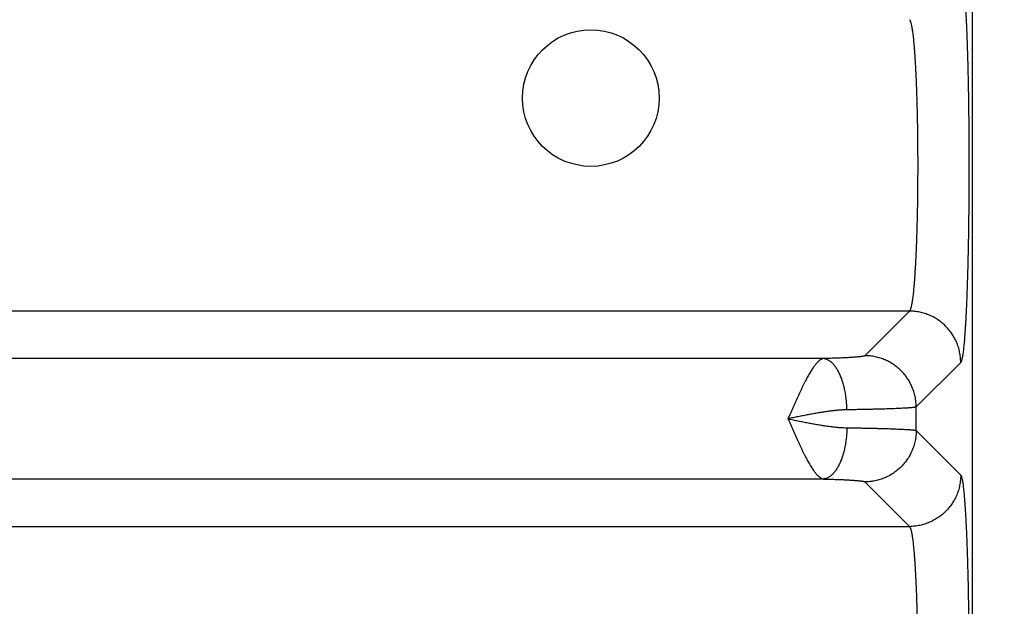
# Model space of a CAD drawing. Header units: inches. Extents: x 0 to 34, y 0 to 22.
# Tile 18 of 111: x 7.682 to 8.449, y 6.665 to 7.122. Entities that reach past the tile are written whole.
import ezdxf

# ---------------------------------------------------------------- set-up
doc = ezdxf.new("R2010")
doc.units = ezdxf.units.IN
doc.header["$LTSCALE"] = 1.87
doc.header["$MEASUREMENT"] = 0
doc.layers.get('0').update_dxf_attribs({"linetype": 'CONTINUOUS'})
doc.layers.add('DIMENSIONS', color=7, linetype='CONTINUOUS')
doc.styles.get("Standard").update_dxf_attribs({"font": 'txt', "width": 0.8})
doc.dimstyles.new('DIMSTYLE_1', dxfattribs={"dimtxt": 0.125, "dimasz": 0.18, "dimexe": 0.18, "dimexo": 0.0625, "dimgap": 0.09, "dimtad": 0, "dimtih": 1, "dimtoh": 1, "dimdec": 3, "dimzin": 4, "dimdsep": 46, "dimtxsty": 'STANDARD', "dimblk": '_FILLED', "dimblk1": '_FILLED', "dimblk2": '_FILLED', "dimcen": 0.09, "dimadec": 0, "dimazin": 0, "dimtp": 0.01, "dimtm": 0.01, "dimtfac": 1, "dimtdec": 3, "dimtofl": 0, "dimtmove": 0, "dimatfit": 3, "dimldrblk": '_FILLED', "dimfxl": 1, "dimtolj": 1, "dimtzin": 4, "dimarcsym": 0})

# ---------------------------------------------------------------- blocks, each defined once
blk = doc.blocks.new('_FILLED')
at = {"color": 0, "linetype": 'BYBLOCK'}
blk.add_solid([(0, 0), (-1, 0.1736), (-1, -0.1736)], dxfattribs=at)
blk = doc.blocks.new('*D4')
at = {"layer": 'DIMENSIONS', "color": 2, "linetype": 'CONTINUOUS'}
for p, q in [((6.87741, 7.60102), (9.29931, 7.60102)), ((9.17431, 7.60102), (9.17431, 6.87704)), ((9.17431, 5.68002), (9.17431, 6.43954)), ((8.18075, 5.68002), (9.29931, 5.68002))]:
    blk.add_line(p, q, dxfattribs=at)
at = {"layer": 'DIMENSIONS', "color": 2, "linetype": 'CONTINUOUS', "xscale": 0.18, "yscale": 0.18, "zscale": 0.18}
for p, rotation in [((9.17431, 7.60102), 90), ((9.17431, 5.68002), 270)]:
    blk.add_blockref('_FILLED', p, dxfattribs=dict(at, rotation=rotation))
at = {"layer": 'DIMENSIONS', "color": 2, "linetype": 'CONTINUOUS', "width": 0.8}
for s, p in [('1.921', (8.82431, 6.68954)), ('[', (8.82431, 6.50204)), (']', (9.42431, 6.50204)), ('48.79', (8.92431, 6.50204))]:
    blk.add_text(s, height=0.125, dxfattribs=at).set_placement(p)
blk = doc.blocks.new('*D5')
at = {"layer": 'DIMENSIONS', "color": 2, "linetype": 'CONTINUOUS'}
for p, q in [((8.35231, 9.41602), (10.04931, 9.41602)), ((9.92431, 9.41602), (9.92431, 8.18981)), ((9.92431, 5.68002), (9.92431, 7.75231)), ((8.18075, 5.68002), (10.04931, 5.68002))]:
    blk.add_line(p, q, dxfattribs=at)
at = {"layer": 'DIMENSIONS', "color": 2, "linetype": 'CONTINUOUS', "xscale": 0.18, "yscale": 0.18, "zscale": 0.18}
for p, rotation in [((9.92431, 9.41602), 90), ((9.92431, 5.68002), 270)]:
    blk.add_blockref('_FILLED', p, dxfattribs=dict(at, rotation=rotation))
at = {"layer": 'DIMENSIONS', "color": 2, "linetype": 'CONTINUOUS', "width": 0.8}
for s, p in [('3.736', (9.57431, 8.00231)), ('[', (9.57431, 7.81481)), (']', (10.17431, 7.81481)), ('94.89', (9.67431, 7.81481))]:
    blk.add_text(s, height=0.125, dxfattribs=at).set_placement(p)

msp = doc.modelspace()

# ---------------------------------------------------------------- linework, layer by layer
at = {"color": 7, "linetype": 'CONTINUOUS'}
for p, q in [((8.42431, 5.96592), (8.42431, 9.24856)), ((8.37524, 6.89493), (5.00439, 6.89493)), ((8.37524, 6.89493), (8.3405, 6.86019)), ((8.30811, 6.85798), (5.07151, 6.85798)), ((8.4152, 6.85497), (8.38046, 6.82023)), ((8.38046, 6.80181), (8.38046, 6.82023)), ((8.38046, 6.80181), (8.4152, 6.76707)), ((8.30811, 6.76406), (5.07151, 6.76406)), ((8.3405, 6.76184), (8.37524, 6.72711)), ((5.00439, 6.72711), (8.37524, 6.72711))]:
    msp.add_line(p, q, dxfattribs=at)
msp.add_circle((8.12681, 7.06102), 0.05325, dxfattribs=at)
for points, knots in [([(8.4152, 7.16207), (8.4153, 7.16197), (8.41549, 7.16167), (8.41572, 7.1611), (8.41596, 7.16034), (8.4162, 7.15936), (8.41644, 7.15819), (8.41667, 7.15681), (8.41691, 7.15523), (8.41714, 7.15345), (8.41737, 7.15148), (8.4176, 7.14931), (8.41782, 7.14696), (8.41804, 7.14441), (8.41826, 7.14168), (8.41847, 7.13877), (8.41868, 7.13568), (8.41888, 7.13242), (8.41907, 7.129), (8.41926, 7.12541), (8.41945, 7.12166), (8.41963, 7.11776), (8.4198, 7.11371), (8.41996, 7.10952), (8.42012, 7.10519), (8.42027, 7.10073), (8.42042, 7.09615), (8.42056, 7.09145), (8.42069, 7.08663), (8.42081, 7.08171), (8.42092, 7.07669), (8.42103, 7.07158), (8.42112, 7.06639), (8.42121, 7.06112), (8.42129, 7.05577), (8.42136, 7.05036), (8.42143, 7.0449), (8.42148, 7.03939), (8.42152, 7.03383), (8.42156, 7.02824), (8.42159, 7.02262), (8.42161, 7.01699), (8.42162, 7.01134), (8.42162, 7.00569), (8.42161, 7.00004), (8.42159, 6.99441), (8.42156, 6.98879), (8.42152, 6.9832), (8.42148, 6.97765), (8.42143, 6.97213), (8.42136, 6.96667), (8.42129, 6.96126), (8.42121, 6.95592), (8.42112, 6.95064), (8.42103, 6.94545), (8.42092, 6.94034), (8.42081, 6.93532), (8.42069, 6.9304), (8.42056, 6.92559), (8.42042, 6.92089), (8.42027, 6.9163), (8.42012, 6.91184), (8.41996, 6.90752), (8.4198, 6.90333), (8.41963, 6.89928), (8.41945, 6.89538), (8.41926, 6.89163), (8.41907, 6.88804), (8.41888, 6.88461), (8.41868, 6.88135), (8.41847, 6.87826), (8.41826, 6.87535), (8.41804, 6.87262), (8.41782, 6.87008), (8.4176, 6.86772), (8.41737, 6.86555), (8.41714, 6.86358), (8.41691, 6.8618), (8.41667, 6.86023), (8.41644, 6.85885), (8.4162, 6.85767), (8.41596, 6.8567), (8.41572, 6.85593), (8.41548, 6.85537), (8.4153, 6.85507), (8.4152, 6.85497)], [0, 0, 0, 0, 0.001388, 0.003365, 0.005971, 0.009219, 0.013116, 0.017659, 0.022845, 0.028668, 0.035123, 0.0422, 0.049891, 0.05819, 0.06709, 0.076575, 0.086628, 0.097238, 0.108392, 0.120076, 0.132272, 0.144961, 0.158128, 0.171758, 0.185833, 0.20033, 0.215229, 0.230511, 0.246156, 0.262145, 0.278456, 0.295065, 0.31195, 0.329088, 0.346454, 0.364028, 0.381785, 0.399703, 0.417756, 0.43592, 0.454169, 0.472479, 0.490826, 0.509187, 0.527535, 0.545847, 0.564095, 0.582257, 0.600309, 0.618227, 0.635986, 0.653561, 0.670927, 0.688062, 0.704946, 0.721556, 0.737869, 0.753859, 0.769504, 0.784785, 0.799684, 0.814182, 0.828256, 0.841887, 0.855054, 0.867743, 0.879938, 0.891621, 0.902774, 0.913384, 0.923437, 0.932922, 0.941822, 0.950124, 0.957817, 0.964893, 0.971344, 0.977164, 0.982348, 0.986889, 0.990785, 0.994032, 0.996637, 0.998612, 1, 1, 1, 1]), ([(8.37524, 7.12211), (8.37534, 7.12203), (8.37554, 7.12179), (8.3758, 7.12131), (8.37606, 7.12066), (8.37632, 7.11984), (8.37657, 7.11884), (8.37683, 7.11767), (8.37708, 7.11633), (8.37733, 7.11482), (8.37757, 7.11314), (8.37782, 7.11129), (8.37805, 7.10928), (8.37829, 7.10712), (8.37851, 7.1048), (8.37874, 7.10233), (8.37895, 7.09971), (8.37916, 7.09695), (8.37937, 7.09406), (8.37956, 7.09102), (8.37975, 7.08786), (8.37993, 7.08457), (8.38011, 7.08117), (8.38027, 7.07765), (8.38043, 7.07402), (8.38058, 7.07029), (8.38072, 7.06646), (8.38085, 7.06255), (8.38097, 7.05854), (8.38108, 7.05446), (8.38119, 7.05031), (8.38128, 7.04609), (8.38136, 7.04182), (8.38143, 7.03749), (8.3815, 7.03311), (8.38155, 7.0287), (8.38159, 7.02425), (8.38162, 7.01979), (8.38164, 7.0153), (8.38165, 7.0108), (8.38165, 7.0063), (8.38164, 7.0018), (8.38162, 6.99731), (8.38159, 6.99284), (8.38155, 6.9884), (8.3815, 6.98398), (8.38143, 6.97961), (8.38136, 6.97528), (8.38128, 6.971), (8.38119, 6.96678), (8.38108, 6.96262), (8.38097, 6.95854), (8.38085, 6.95453), (8.38072, 6.95061), (8.38058, 6.94678), (8.38043, 6.94305), (8.38027, 6.93942), (8.38011, 6.93589), (8.37993, 6.93248), (8.37975, 6.92919), (8.37956, 6.92603), (8.37937, 6.92299), (8.37916, 6.92009), (8.37895, 6.91733), (8.37874, 6.91471), (8.37851, 6.91224), (8.37829, 6.90992), (8.37805, 6.90775), (8.37782, 6.90575), (8.37757, 6.9039), (8.37733, 6.90222), (8.37708, 6.90071), (8.37683, 6.89937), (8.37657, 6.8982), (8.37632, 6.8972), (8.37606, 6.89638), (8.3758, 6.89573), (8.37554, 6.89525), (8.37534, 6.89501), (8.37524, 6.89493)], [0, 0, 0, 0, 0.001713, 0.00406, 0.007107, 0.01088, 0.015391, 0.02064, 0.026625, 0.033342, 0.040782, 0.048939, 0.057798, 0.067345, 0.077563, 0.088433, 0.099941, 0.112074, 0.124814, 0.138139, 0.152026, 0.166455, 0.181405, 0.196851, 0.21277, 0.229137, 0.245925, 0.263109, 0.280662, 0.298558, 0.31677, 0.335266, 0.354019, 0.372999, 0.392177, 0.411526, 0.431013, 0.450607, 0.470278, 0.489995, 0.509729, 0.529449, 0.549122, 0.568719, 0.588209, 0.607563, 0.62675, 0.645741, 0.664503, 0.683009, 0.701231, 0.719142, 0.736711, 0.753912, 0.770715, 0.787097, 0.803032, 0.818495, 0.83346, 0.847905, 0.861806, 0.875144, 0.887895, 0.90004, 0.911559, 0.922437, 0.932658, 0.942206, 0.951063, 0.959218, 0.966658, 0.973374, 0.97936, 0.984609, 0.98912, 0.992893, 0.99594, 0.998287, 1, 1, 1, 1]), ([(8.4152, 6.85497), (8.4152, 6.85564), (8.41516, 6.85699), (8.415, 6.85901), (8.41474, 6.86102), (8.41438, 6.86301), (8.41392, 6.86498), (8.41336, 6.86692), (8.41271, 6.86884), (8.41195, 6.87072), (8.4111, 6.87256), (8.41017, 6.87435), (8.40914, 6.8761), (8.40802, 6.87779), (8.40682, 6.87942), (8.40554, 6.88099), (8.40418, 6.88249), (8.40275, 6.88392), (8.40125, 6.88528), (8.39968, 6.88656), (8.39805, 6.88776), (8.39636, 6.88887), (8.39462, 6.8899), (8.39282, 6.89084), (8.39098, 6.89169), (8.3891, 6.89244), (8.38719, 6.8931), (8.38524, 6.89366), (8.38327, 6.89412), (8.38128, 6.89448), (8.37928, 6.89474), (8.37726, 6.89489), (8.37591, 6.89493), (8.37524, 6.89493)], [0, 0, 0, 0, 0.03224, 0.064483, 0.09673, 0.128979, 0.161231, 0.193486, 0.225743, 0.258003, 0.290265, 0.322528, 0.354794, 0.38706, 0.419328, 0.451597, 0.483866, 0.516135, 0.548404, 0.580672, 0.61294, 0.645207, 0.677472, 0.709736, 0.741998, 0.774257, 0.806515, 0.838769, 0.871021, 0.90327, 0.935517, 0.96776, 1, 1, 1, 1]), ([(8.30811, 6.85798), (8.30788, 6.85795), (8.30741, 6.85783), (8.30669, 6.85755), (8.30596, 6.85715), (8.30521, 6.85663), (8.30445, 6.856), (8.30368, 6.85525), (8.30288, 6.8544), (8.30205, 6.85344), (8.30121, 6.85236), (8.30035, 6.85117), (8.29948, 6.84988), (8.29859, 6.84849), (8.29768, 6.847), (8.29676, 6.84542), (8.29582, 6.84374), (8.29487, 6.84197), (8.2939, 6.84012), (8.29293, 6.8382), (8.29194, 6.8362), (8.29094, 6.83413), (8.28993, 6.832), (8.2889, 6.82981), (8.28787, 6.82757), (8.28684, 6.82529), (8.2858, 6.82296), (8.28476, 6.82061), (8.28371, 6.81823), (8.28266, 6.81582), (8.28157, 6.81342), (8.28089, 6.81179), (8.28053, 6.81098)], [0, 0, 0, 0, 0.012479, 0.026341, 0.041423, 0.057752, 0.075497, 0.09482, 0.115878, 0.138761, 0.163417, 0.189857, 0.218008, 0.247808, 0.279278, 0.312412, 0.347126, 0.383333, 0.420964, 0.459949, 0.500212, 0.541677, 0.584264, 0.627887, 0.672421, 0.717711, 0.763641, 0.810151, 0.857152, 0.904501, 0.952046, 1, 1, 1, 1]), ([(8.3405, 6.86019), (8.34045, 6.86014), (8.34028, 6.86005), (8.33997, 6.85994), (8.33954, 6.85982), (8.33898, 6.85971), (8.33831, 6.8596), (8.33751, 6.85948), (8.3366, 6.85937), (8.33557, 6.85926), (8.33442, 6.85915), (8.33316, 6.85905), (8.33179, 6.85894), (8.33032, 6.85884), (8.32874, 6.85875), (8.32706, 6.85865), (8.32529, 6.85856), (8.32342, 6.85847), (8.32146, 6.85839), (8.31942, 6.85831), (8.3173, 6.85824), (8.3151, 6.85817), (8.31283, 6.8581), (8.31049, 6.85804), (8.30891, 6.858), (8.30811, 6.85798)], [0, 0, 0, 0, 0.006747, 0.01689, 0.030632, 0.048031, 0.069102, 0.093817, 0.122136, 0.154015, 0.189403, 0.22824, 0.270439, 0.3159, 0.364521, 0.4162, 0.470838, 0.528333, 0.588578, 0.651441, 0.716782, 0.784465, 0.854343, 0.926259, 1, 1, 1, 1]), ([(8.32648, 6.81802), (8.32647, 6.8187), (8.32643, 6.82006), (8.32632, 6.8221), (8.32617, 6.82412), (8.32596, 6.82613), (8.32571, 6.82812), (8.32542, 6.83008), (8.32508, 6.83201), (8.3247, 6.8339), (8.32427, 6.83575), (8.3238, 6.83756), (8.32329, 6.83931), (8.32274, 6.84101), (8.32215, 6.84265), (8.32153, 6.84423), (8.32087, 6.84573), (8.32018, 6.84717), (8.31946, 6.84853), (8.3187, 6.84981), (8.31792, 6.85101), (8.31712, 6.85212), (8.31629, 6.85314), (8.31544, 6.85407), (8.31457, 6.85491), (8.31368, 6.85566), (8.31277, 6.8563), (8.31186, 6.85684), (8.31093, 6.85729), (8.31, 6.85763), (8.30906, 6.85787), (8.30843, 6.85796), (8.30811, 6.85798)], [0, 0, 0, 0, 0.043513, 0.086955, 0.130237, 0.173269, 0.215965, 0.258238, 0.300004, 0.341183, 0.381693, 0.42146, 0.460412, 0.498479, 0.535599, 0.571713, 0.606769, 0.640721, 0.673532, 0.705172, 0.73562, 0.764867, 0.792916, 0.819784, 0.845501, 0.870117, 0.8937, 0.916339, 0.938145, 0.959251, 0.979812, 1, 1, 1, 1]), ([(8.38046, 6.82023), (8.38046, 6.82091), (8.38042, 6.82226), (8.38026, 6.82427), (8.38001, 6.82628), (8.37964, 6.82827), (8.37918, 6.83024), (8.37862, 6.83219), (8.37797, 6.8341), (8.37721, 6.83598), (8.37637, 6.83782), (8.37543, 6.83961), (8.3744, 6.84136), (8.37328, 6.84305), (8.37208, 6.84468), (8.3708, 6.84625), (8.36945, 6.84775), (8.36802, 6.84918), (8.36651, 6.85054), (8.36494, 6.85182), (8.36331, 6.85302), (8.36162, 6.85413), (8.35988, 6.85516), (8.35808, 6.8561), (8.35625, 6.85695), (8.35437, 6.8577), (8.35245, 6.85836), (8.35051, 6.85892), (8.34854, 6.85938), (8.34654, 6.85974), (8.34454, 6.86), (8.34252, 6.86016), (8.34117, 6.86019), (8.3405, 6.86019)], [0, 0, 0, 0, 0.03224, 0.064483, 0.09673, 0.128979, 0.161231, 0.193486, 0.225743, 0.258003, 0.290265, 0.322529, 0.354794, 0.387061, 0.419329, 0.451597, 0.483866, 0.516135, 0.548404, 0.580673, 0.612941, 0.645208, 0.677473, 0.709737, 0.741999, 0.774258, 0.806515, 0.83877, 0.871022, 0.903271, 0.935517, 0.96776, 1, 1, 1, 1]), ([(8.32648, 6.81802), (8.32557, 6.81801), (8.32368, 6.81795), (8.32076, 6.81776), (8.31766, 6.81749), (8.31441, 6.81712), (8.311, 6.81667), (8.30746, 6.81614), (8.30382, 6.81554), (8.30008, 6.81488), (8.29626, 6.81417), (8.29239, 6.81342), (8.28846, 6.81263), (8.28451, 6.81183), (8.28187, 6.81129), (8.28054, 6.81102)], [0, 0, 0, 0, 0.058817, 0.121774, 0.188641, 0.259181, 0.333144, 0.410134, 0.489679, 0.571395, 0.654945, 0.739941, 0.825961, 0.912705, 1, 1, 1, 1]), ([(8.38046, 6.82023), (8.38038, 6.82018), (8.38015, 6.82011), (8.37973, 6.82001), (8.37915, 6.8199), (8.3784, 6.8198), (8.3775, 6.8197), (8.37644, 6.8196), (8.37522, 6.8195), (8.37385, 6.8194), (8.37233, 6.8193), (8.37066, 6.81921), (8.36884, 6.81912), (8.36688, 6.81902), (8.36477, 6.81893), (8.36253, 6.81885), (8.36016, 6.81876), (8.35766, 6.81868), (8.35503, 6.8186), (8.35228, 6.81852), (8.34941, 6.81845), (8.34642, 6.81837), (8.34334, 6.81831), (8.34014, 6.81824), (8.33685, 6.81818), (8.33347, 6.81812), (8.33, 6.81807), (8.32766, 6.81804), (8.32648, 6.81802)], [0, 0, 0, 0, 0.005155, 0.013174, 0.024117, 0.037992, 0.054792, 0.074499, 0.097087, 0.122517, 0.150747, 0.181732, 0.215426, 0.251777, 0.290729, 0.332222, 0.376183, 0.422536, 0.471208, 0.522133, 0.575239, 0.630438, 0.687626, 0.746701, 0.80757, 0.870141, 0.934317, 1, 1, 1, 1]), ([(8.28053, 6.81098), (8.28089, 6.81019), (8.28162, 6.80859), (8.28267, 6.80619), (8.28372, 6.80379), (8.28477, 6.80141), (8.28581, 6.79905), (8.28685, 6.79672), (8.28789, 6.79444), (8.28892, 6.79219), (8.28994, 6.79001), (8.29095, 6.78788), (8.29195, 6.78581), (8.29294, 6.78381), (8.29392, 6.78188), (8.29488, 6.78003), (8.29584, 6.77827), (8.29677, 6.77659), (8.2977, 6.77501), (8.29861, 6.77352), (8.2995, 6.77213), (8.30037, 6.77084), (8.30123, 6.76965), (8.30208, 6.76858), (8.3029, 6.76762), (8.30369, 6.76676), (8.30447, 6.76602), (8.30523, 6.76539), (8.30599, 6.76487), (8.30672, 6.76448), (8.30742, 6.7642), (8.30789, 6.76409), (8.30811, 6.76406)], [0, 0, 0, 0, 0.047295, 0.094907, 0.142286, 0.189333, 0.235947, 0.282012, 0.327404, 0.371997, 0.41567, 0.458313, 0.499832, 0.540146, 0.579185, 0.616875, 0.653127, 0.687864, 0.721018, 0.752523, 0.782367, 0.81055, 0.837007, 0.861669, 0.884484, 0.905522, 0.924894, 0.942729, 0.959168, 0.974209, 0.987728, 1, 1, 1, 1]), ([(8.28054, 6.81102), (8.28186, 6.81075), (8.28451, 6.81021), (8.28846, 6.8094), (8.29238, 6.80862), (8.29626, 6.80787), (8.30008, 6.80716), (8.30381, 6.8065), (8.30746, 6.8059), (8.31099, 6.80537), (8.3144, 6.80492), (8.31766, 6.80455), (8.32075, 6.80427), (8.32368, 6.80409), (8.32557, 6.80403), (8.32648, 6.80402)], [0, 0, 0, 0, 0.087209, 0.174061, 0.260089, 0.345034, 0.428548, 0.510259, 0.589793, 0.666755, 0.740692, 0.811225, 0.878109, 0.941113, 1, 1, 1, 1]), ([(8.32648, 6.80402), (8.32647, 6.80334), (8.32643, 6.80198), (8.32632, 6.79994), (8.32616, 6.79792), (8.32596, 6.79591), (8.32571, 6.79392), (8.32542, 6.79196), (8.32508, 6.79003), (8.3247, 6.78814), (8.32427, 6.78629), (8.3238, 6.78448), (8.32329, 6.78273), (8.32274, 6.78103), (8.32215, 6.77939), (8.32153, 6.77781), (8.32087, 6.7763), (8.32018, 6.77487), (8.31946, 6.77351), (8.3187, 6.77223), (8.31792, 6.77103), (8.31712, 6.76992), (8.31629, 6.7689), (8.31544, 6.76796), (8.31457, 6.76713), (8.31368, 6.76638), (8.31277, 6.76574), (8.31186, 6.76519), (8.31093, 6.76475), (8.31, 6.76441), (8.30906, 6.76417), (8.30843, 6.76408), (8.30811, 6.76406)], [0, 0, 0, 0, 0.043513, 0.086955, 0.130237, 0.173269, 0.215965, 0.258238, 0.300005, 0.341183, 0.381693, 0.42146, 0.460412, 0.498479, 0.535599, 0.571713, 0.606769, 0.640721, 0.673532, 0.705172, 0.73562, 0.764867, 0.792916, 0.819783, 0.8455, 0.870116, 0.8937, 0.916339, 0.938145, 0.959251, 0.979812, 1, 1, 1, 1]), ([(8.32648, 6.80402), (8.32766, 6.804), (8.33, 6.80397), (8.33347, 6.80391), (8.33685, 6.80386), (8.34014, 6.8038), (8.34334, 6.80373), (8.34642, 6.80366), (8.34941, 6.80359), (8.35228, 6.80352), (8.35503, 6.80344), (8.35766, 6.80336), (8.36016, 6.80328), (8.36253, 6.80319), (8.36477, 6.8031), (8.36688, 6.80301), (8.36884, 6.80292), (8.37066, 6.80283), (8.37233, 6.80273), (8.37385, 6.80264), (8.37522, 6.80254), (8.37644, 6.80244), (8.3775, 6.80234), (8.3784, 6.80223), (8.37915, 6.80213), (8.37973, 6.80203), (8.38015, 6.80193), (8.38038, 6.80185), (8.38046, 6.80181)], [0, 0, 0, 0, 0.065683, 0.129859, 0.19243, 0.253299, 0.312374, 0.369561, 0.42476, 0.477867, 0.528791, 0.577463, 0.623816, 0.667778, 0.70927, 0.748222, 0.784574, 0.818268, 0.849253, 0.877483, 0.902913, 0.925501, 0.945208, 0.962008, 0.975883, 0.986826, 0.994845, 1, 1, 1, 1]), ([(8.38046, 6.80181), (8.38046, 6.80113), (8.38042, 6.79978), (8.38026, 6.79777), (8.38001, 6.79576), (8.37964, 6.79377), (8.37918, 6.7918), (8.37862, 6.78985), (8.37797, 6.78794), (8.37721, 6.78606), (8.37637, 6.78422), (8.37543, 6.78242), (8.3744, 6.78068), (8.37328, 6.77899), (8.37208, 6.77736), (8.3708, 6.77579), (8.36945, 6.77429), (8.36802, 6.77286), (8.36651, 6.7715), (8.36494, 6.77022), (8.36331, 6.76902), (8.36162, 6.7679), (8.35988, 6.76687), (8.35808, 6.76594), (8.35625, 6.76509), (8.35437, 6.76434), (8.35245, 6.76368), (8.35051, 6.76312), (8.34854, 6.76266), (8.34654, 6.7623), (8.34454, 6.76204), (8.34252, 6.76188), (8.34117, 6.76184), (8.3405, 6.76184)], [0, 0, 0, 0, 0.03224, 0.064483, 0.09673, 0.128979, 0.161231, 0.193486, 0.225743, 0.258003, 0.290265, 0.322529, 0.354794, 0.387061, 0.419329, 0.451597, 0.483866, 0.516135, 0.548404, 0.580673, 0.612941, 0.645208, 0.677473, 0.709737, 0.741999, 0.774258, 0.806515, 0.83877, 0.871022, 0.903271, 0.935517, 0.96776, 1, 1, 1, 1]), ([(8.30811, 6.76406), (8.30891, 6.76404), (8.31049, 6.764), (8.31283, 6.76394), (8.3151, 6.76387), (8.3173, 6.7638), (8.31942, 6.76373), (8.32147, 6.76365), (8.32342, 6.76356), (8.32529, 6.76348), (8.32706, 6.76339), (8.32874, 6.76329), (8.33032, 6.76319), (8.33179, 6.76309), (8.33316, 6.76299), (8.33442, 6.76288), (8.33557, 6.76278), (8.3366, 6.76267), (8.33751, 6.76256), (8.33831, 6.76244), (8.33898, 6.76233), (8.33954, 6.76221), (8.33997, 6.7621), (8.34028, 6.76199), (8.34045, 6.76189), (8.3405, 6.76184)], [0, 0, 0, 0, 0.073826, 0.145757, 0.215638, 0.283316, 0.348648, 0.411499, 0.471733, 0.529222, 0.583854, 0.635526, 0.684141, 0.729596, 0.771789, 0.810622, 0.846005, 0.87788, 0.906195, 0.930907, 0.951975, 0.969372, 0.983112, 0.993253, 1, 1, 1, 1]), ([(8.4152, 6.76707), (8.4152, 6.76639), (8.41516, 6.76504), (8.415, 6.76303), (8.41474, 6.76102), (8.41438, 6.75903), (8.41392, 6.75706), (8.41336, 6.75511), (8.41271, 6.7532), (8.41195, 6.75132), (8.4111, 6.74948), (8.41017, 6.74769), (8.40914, 6.74594), (8.40802, 6.74425), (8.40682, 6.74262), (8.40554, 6.74105), (8.40418, 6.73955), (8.40275, 6.73812), (8.40125, 6.73676), (8.39968, 6.73548), (8.39805, 6.73428), (8.39636, 6.73317), (8.39462, 6.73214), (8.39282, 6.7312), (8.39098, 6.73035), (8.3891, 6.7296), (8.38719, 6.72894), (8.38524, 6.72838), (8.38327, 6.72792), (8.38128, 6.72756), (8.37928, 6.7273), (8.37726, 6.72714), (8.37591, 6.72711), (8.37524, 6.72711)], [0, 0, 0, 0, 0.03224, 0.064483, 0.09673, 0.128979, 0.161231, 0.193486, 0.225743, 0.258003, 0.290265, 0.322528, 0.354794, 0.38706, 0.419328, 0.451597, 0.483866, 0.516135, 0.548404, 0.580672, 0.61294, 0.645207, 0.677472, 0.709736, 0.741998, 0.774257, 0.806515, 0.838769, 0.871021, 0.90327, 0.935517, 0.96776, 1, 1, 1, 1]), ([(8.4152, 6.76707), (8.4153, 6.76697), (8.41548, 6.76668), (8.41571, 6.76612), (8.41595, 6.76537), (8.41619, 6.76442), (8.41642, 6.76327), (8.41666, 6.76192), (8.41689, 6.76038), (8.41712, 6.75864), (8.41735, 6.75671), (8.41757, 6.75459), (8.41779, 6.75228), (8.41801, 6.74979), (8.41822, 6.74712), (8.41843, 6.74428), (8.41864, 6.74126), (8.41884, 6.73807), (8.41903, 6.73472), (8.41922, 6.7312), (8.41941, 6.72754), (8.41958, 6.72372), (8.41976, 6.71976), (8.41992, 6.71565), (8.42008, 6.71141), (8.42023, 6.70704), (8.42038, 6.70255), (8.42051, 6.69794), (8.42064, 6.69322), (8.42077, 6.6884), (8.42088, 6.68347), (8.42099, 6.67846), (8.42109, 6.67335), (8.42118, 6.66817), (8.42126, 6.66292), (8.42133, 6.6576), (8.4214, 6.65223), (8.42146, 6.6468), (8.42151, 6.64133), (8.42155, 6.63582), (8.42158, 6.63028), (8.4216, 6.62472), (8.42161, 6.61915), (8.42162, 6.61357), (8.42161, 6.60799), (8.4216, 6.60241), (8.42158, 6.59685), (8.42155, 6.59131), (8.42151, 6.58581), (8.42146, 6.58036), (8.42142, 6.57674), (8.4214, 6.57494)], [0, 0, 0, 0, 0.002185, 0.005287, 0.00937, 0.014458, 0.020559, 0.02767, 0.035783, 0.044892, 0.054989, 0.066063, 0.078102, 0.091088, 0.105003, 0.119828, 0.135547, 0.152144, 0.169597, 0.187881, 0.206965, 0.226825, 0.247438, 0.26878, 0.290824, 0.313538, 0.33689, 0.36085, 0.385388, 0.410472, 0.436068, 0.462142, 0.48866, 0.515587, 0.542887, 0.570524, 0.59846, 0.626661, 0.655094, 0.68372, 0.712497, 0.741381, 0.770334, 0.799325, 0.828329, 0.857311, 0.886218, 0.914995, 0.943586, 0.971938, 1, 1, 1, 1]), ([(8.37524, 6.72711), (8.37534, 6.72703), (8.37554, 6.72679), (8.37579, 6.72633), (8.37605, 6.72569), (8.3763, 6.72489), (8.37656, 6.72391), (8.37681, 6.72277), (8.37706, 6.72146), (8.3773, 6.71998), (8.37755, 6.71834), (8.37779, 6.71654), (8.37802, 6.71459), (8.37825, 6.71247), (8.37848, 6.71021), (8.3787, 6.7078), (8.37891, 6.70524), (8.37912, 6.70254), (8.37932, 6.6997), (8.37952, 6.69674), (8.37971, 6.69364), (8.37989, 6.69042), (8.38006, 6.68709), (8.38023, 6.68364), (8.38038, 6.68008), (8.38053, 6.67643), (8.38068, 6.67268), (8.38081, 6.66884), (8.38093, 6.66491), (8.38104, 6.66091), (8.38115, 6.65683), (8.38121, 6.65409), (8.38124, 6.65271)], [0, 0, 0, 0, 0.005141, 0.01216, 0.021253, 0.032502, 0.045939, 0.061569, 0.079385, 0.099366, 0.12149, 0.14573, 0.172055, 0.200431, 0.230819, 0.263175, 0.297451, 0.333597, 0.371559, 0.411279, 0.452694, 0.49574, 0.540348, 0.586446, 0.633964, 0.682827, 0.732964, 0.784305, 0.836769, 0.890268, 0.944709, 1, 1, 1, 1])]:
    msp.add_open_spline(points, degree=3, knots=knots, dxfattribs=at)

# ---------------------------------------------------------------- dimensions: what is measured, and where the dimension line sits
at = {"layer": 'DIMENSIONS', "color": 2, "linetype": 'CONTINUOUS'}
for base, p2, picture, middle in [((9.92431, 9.41602), (8.35231, 9.41602), '*D5', (9.92431, 7.97106)), ((9.17431, 7.60102), (6.87741, 7.60102), '*D4', (9.17431, 6.65829))]:
    dim = msp.add_linear_dim(base=base, p1=(8.18075, 5.68002), p2=p2, angle=90, dimstyle='DIMSTYLE_1', dxfattribs=at)
    dim.commit()
    dim.dimension.update_dxf_attribs({"geometry": picture, "text_midpoint": middle, "dimtype": 160})

doc.saveas('drawing.dxf')
